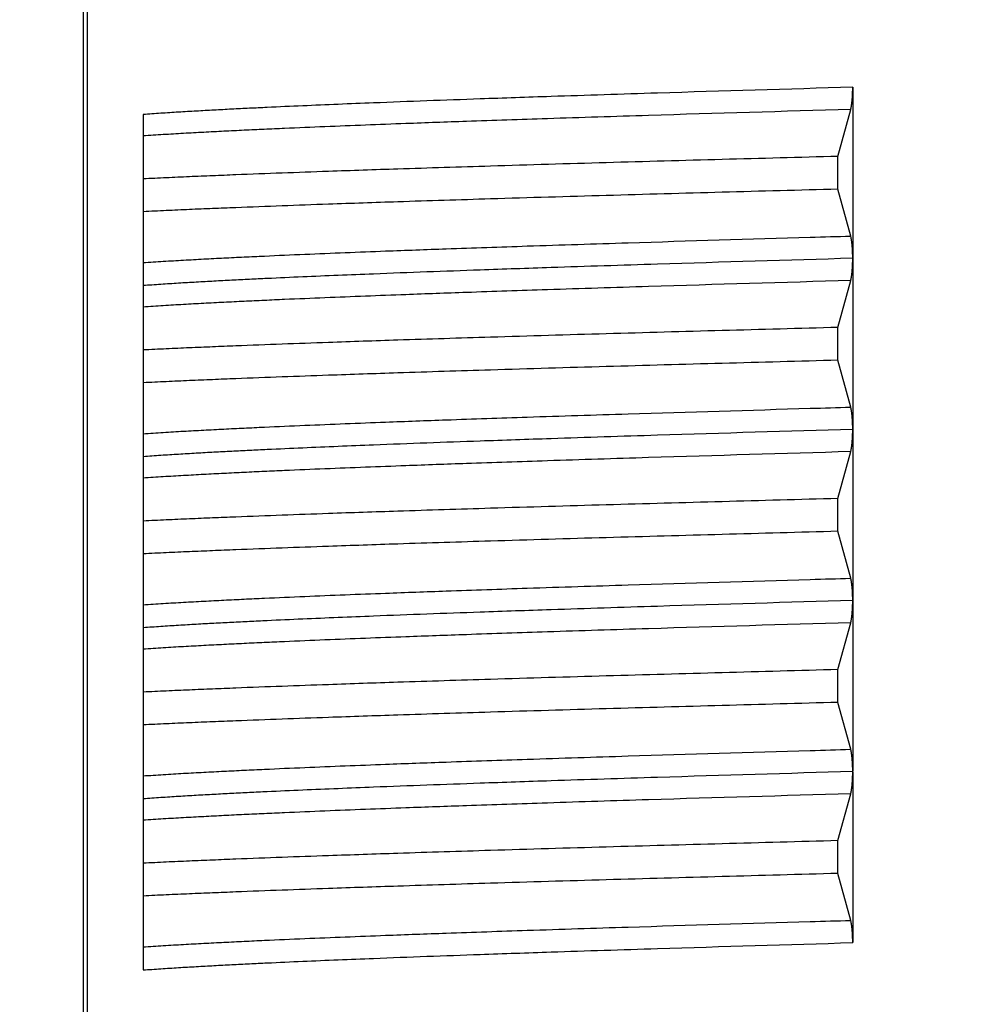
# Model space of a CAD drawing. Header units: millimetres. Extents: x 0 to 840, y 0 to 594.
# Tile 63 of 148: x 341.38 to 346.98, y 354.73 to 360.49. Entities that reach past the tile are written whole.
import ezdxf

# ---------------------------------------------------------------- set-up
doc = ezdxf.new("R2010")
doc.units = ezdxf.units.MM
doc.header["$LTSCALE"] = 0.36378
doc.layers.add('NoLayerName_001', color=7, linetype='Continuous')
doc.styles.get("Standard").update_dxf_attribs({"font": 'txt', "bigfont": 'extfont2'})
doc.dimstyles.get("Standard").update_dxf_attribs({"dimtxt": 2.5, "dimasz": 2.5, "dimexe": 1, "dimexo": 1, "dimtad": 1, "dimdec": 3, "dimzin": 0, "dimdsep": 46, "dimtxsty": 'Standard', "dimcen": 2.5, "dimadec": 3, "dimazin": 0, "dimtfac": 0.75, "dimtdec": 3, "dimtmove": 0, "dimatfit": 3, "dimfxl": 1, "dimarcsym": 0})

# ---------------------------------------------------------------- blocks, each defined once
blk = doc.blocks.new('_OPEN30')
at = {"color": 0, "linetype": 'ByBlock', "lineweight": -2}
for p, q in [((-1, 0.267949), (0, 0)), ((0, 0), (-1, -0.267949)), ((0, 0), (-1, 0))]:
    blk.add_line(p, q, dxfattribs=at)
blk = doc.blocks.new('*D71')
at = {"layer": 'Defpoints', "color": 0}
for p in [(489.1971, 408.2908), (489.1971, 338.419), (333.0971, 336.611)]:
    blk.add_point(p, dxfattribs=at)
at = {"layer": 'NoLayerName_001', "color": 0, "linetype": 'Continuous', "lineweight": 13}
for p, q in [((333.0971, 338.611), (333.0971, 410.2908)), ((489.1971, 340.419), (489.1971, 410.2908)), ((336.0971, 408.2908), (486.1971, 408.2908))]:
    blk.add_line(p, q, dxfattribs=at)
at = {"layer": 'NoLayerName_001', "color": 0, "lineweight": 13, "xscale": 3, "yscale": 3, "zscale": 3, "rotation": 180}
blk.add_blockref('_OPEN30', (333.0971, 408.2908), dxfattribs=at)
at = {"layer": 'NoLayerName_001', "color": 0, "lineweight": 13, "xscale": 3, "yscale": 3, "zscale": 3}
blk.add_blockref('_OPEN30', (489.1971, 408.2908), dxfattribs=at)
at = {"layer": 'NoLayerName_001', "color": 0, "lineweight": 13, "insert": (411.1471, 413.7908), "char_height": 7, "attachment_point": 5}
blk.add_mtext('\\W0.8000;ＬＬ', dxfattribs=at)
blk = doc.blocks.new('*D72')
at = {"layer": 'Defpoints', "color": 0}
for p in [(333.0971, 420.1604), (333.0971, 336.611), (529.1971, 287.419)]:
    blk.add_point(p, dxfattribs=at)
at = {"layer": 'NoLayerName_001', "color": 0, "linetype": 'Continuous', "lineweight": 13}
for p, q in [((333.0971, 338.611), (333.0971, 422.1604)), ((529.1971, 289.419), (529.1971, 422.1604)), ((526.1971, 420.1604), (336.0971, 420.1604))]:
    blk.add_line(p, q, dxfattribs=at)
at = {"layer": 'NoLayerName_001', "color": 0, "lineweight": 13, "xscale": 3, "yscale": 3, "zscale": 3, "rotation": 180}
blk.add_blockref('_OPEN30', (333.0971, 420.1604), dxfattribs=at)
at = {"layer": 'NoLayerName_001', "color": 0, "lineweight": 13, "xscale": 3, "yscale": 3, "zscale": 3}
blk.add_blockref('_OPEN30', (529.1971, 420.1604), dxfattribs=at)
at = {"layer": 'NoLayerName_001', "color": 0, "lineweight": 13, "insert": (431.1471, 425.6604), "char_height": 7, "attachment_point": 5}
blk.add_mtext('\\W0.8000;Ｌ', dxfattribs=at)

msp = doc.modelspace()

# ---------------------------------------------------------------- linework, layer by layer
at = {"layer": 'NoLayerName_001', "color": 7, "linetype": 'Continuous', "lineweight": 25}
for p, q in [((341.7471, 362.819), (341.7471, 352.2076)), ((346.2445, 360.0941), (346.2445, 359.094)), ((346.1585, 359.6899), (346.2328, 359.9641)), ((342.0971, 359.9342), (342.0971, 354.9341)), ((346.1585, 359.4982), (346.1585, 359.6899)), ((346.2328, 359.224), (346.1585, 359.4982)), ((346.2445, 359.0926), (346.2445, 358.0955)), ((346.1585, 358.6899), (346.2328, 358.9641)), ((346.1585, 358.4982), (346.1585, 358.6899)), ((346.2328, 358.2239), (346.1585, 358.4982)), ((346.2445, 358.0933), (346.2445, 356.0955)), ((346.1585, 357.6899), (346.2328, 357.9641)), ((346.1585, 357.4982), (346.1585, 357.6899)), ((346.2328, 357.224), (346.1585, 357.4982)), ((346.1585, 356.6899), (346.2328, 356.9641)), ((346.1585, 356.4982), (346.1585, 356.6899)), ((346.2328, 356.2239), (346.1585, 356.4982)), ((346.2445, 356.0926), (346.2445, 355.094)), ((346.1585, 355.6899), (346.2328, 355.9641)), ((346.1585, 355.4982), (346.1585, 355.6899)), ((346.2328, 355.2239), (346.1585, 355.4982))]:
    msp.add_line(p, q, dxfattribs=at)
at = {"layer": 'NoLayerName_001', "color": 8, "linetype": 'Continuous', "lineweight": 25}
msp.add_line((341.7695, 362.819), (341.7695, 352.2028), dxfattribs=at)
for points, knots in [([(346.2445, 360.0941), (345.8642, 360.0826), (345.2764, 360.0652), (344.5504, 360.0419), (344.101, 360.0266), (343.7554, 360.0141), (343.4788, 360.0036), (343.2369, 359.9939), (343.0296, 359.9851), (342.8568, 359.9773), (342.7186, 359.9706), (342.615, 359.9655), (342.5113, 359.96), (342.4077, 359.9543), (342.3041, 359.9481), (342.2006, 359.9416), (342.1316, 359.9366), (342.0971, 359.9342)], [0, 0, 0, 0, 1.141446, 1.764054, 2.179126, 2.490429, 2.801733, 3.009269, 3.216805, 3.424341, 3.528109, 3.631877, 3.735645, 3.839414, 3.943183, 4.046952, 4.15072, 4.15072, 4.15072, 4.15072]), ([(346.2328, 359.9641), (345.8388, 359.9523), (345.2478, 359.9352), (344.4992, 359.9114), (344.0265, 359.8955), (343.672, 359.8828), (343.3962, 359.8724), (343.1599, 359.863), (342.963, 359.8547), (342.8055, 359.8476), (342.6874, 359.8421), (342.5693, 359.8363), (342.4512, 359.8302), (342.3331, 359.8237), (342.2151, 359.8169), (342.1364, 359.8116), (342.0971, 359.8091)], [0, 0, 0, 0, 1.182503, 1.773755, 2.246756, 2.601509, 2.838012, 3.074513, 3.311014, 3.429264, 3.547515, 3.665765, 3.784016, 3.902268, 4.020519, 4.138769, 4.138769, 4.138769, 4.138769]), ([(342.0971, 359.0689), (342.1364, 359.0714), (342.2151, 359.0767), (342.3331, 359.0836), (342.4512, 359.09), (342.5693, 359.0961), (342.6874, 359.1019), (342.8449, 359.1093), (343.0418, 359.1179), (343.2781, 359.1276), (343.5538, 359.1383), (343.9083, 359.1512), (344.381, 359.1674), (345.0902, 359.1901), (345.7206, 359.209), (346.154, 359.2217), (346.2328, 359.224)], [0, 0, 0, 0, 0.11825, 0.236502, 0.354753, 0.473004, 0.591255, 0.709505, 0.946006, 1.182507, 1.419009, 1.773762, 2.246764, 2.838016, 3.902269, 4.13877, 4.13877, 4.13877, 4.13877]), ([(346.2445, 359.0941), (345.8642, 359.0826), (345.2764, 359.0652), (344.5504, 359.0419), (344.101, 359.0266), (343.7554, 359.0141), (343.4788, 359.0036), (343.2369, 358.9939), (343.0296, 358.9851), (342.8568, 358.9773), (342.7186, 358.9706), (342.615, 358.9655), (342.5113, 358.96), (342.4077, 358.9543), (342.3041, 358.9481), (342.2006, 358.9416), (342.1316, 358.9366), (342.0971, 358.9342)], [0, 0, 0, 0, 1.141445, 1.764053, 2.179124, 2.490428, 2.801731, 3.009267, 3.216803, 3.424339, 3.528106, 3.631874, 3.735642, 3.839411, 3.943181, 4.04695, 4.150717, 4.150717, 4.150717, 4.150717]), ([(346.2328, 358.9641), (345.8388, 358.9523), (345.2478, 358.9352), (344.4992, 358.9114), (344.0265, 358.8955), (343.672, 358.8828), (343.3962, 358.8724), (343.1599, 358.863), (342.963, 358.8547), (342.8055, 358.8476), (342.6874, 358.8421), (342.5693, 358.8363), (342.4512, 358.8302), (342.3331, 358.8237), (342.2151, 358.8169), (342.1364, 358.8116), (342.0971, 358.8091)], [0, 0, 0, 0, 1.182504, 1.773755, 2.246756, 2.601509, 2.838012, 3.074513, 3.311014, 3.429264, 3.547515, 3.665765, 3.784016, 3.902268, 4.020519, 4.13877, 4.13877, 4.13877, 4.13877]), ([(342.0971, 358.0689), (342.1364, 358.0714), (342.2151, 358.0767), (342.3331, 358.0836), (342.4512, 358.09), (342.5693, 358.0961), (342.6874, 358.1019), (342.8449, 358.1093), (343.0418, 358.1179), (343.2781, 358.1276), (343.5538, 358.1383), (343.9083, 358.1512), (344.381, 358.1674), (345.0902, 358.1901), (345.7206, 358.209), (346.154, 358.2216), (346.2328, 358.224)], [0, 0, 0, 0, 0.11825, 0.236502, 0.354753, 0.473004, 0.591255, 0.709505, 0.946006, 1.182507, 1.419009, 1.773762, 2.246764, 2.838016, 3.902269, 4.13877, 4.13877, 4.13877, 4.13877]), ([(346.2445, 358.0941), (345.8642, 358.0826), (345.2764, 358.0652), (344.5504, 358.0419), (344.101, 358.0266), (343.7554, 358.0141), (343.4788, 358.0036), (343.2369, 357.9939), (343.0296, 357.9851), (342.8568, 357.9773), (342.7186, 357.9706), (342.615, 357.9655), (342.5113, 357.96), (342.4077, 357.9543), (342.3041, 357.9481), (342.2006, 357.9416), (342.1316, 357.9366), (342.0971, 357.9342)], [0, 0, 0, 0, 1.141446, 1.764053, 2.179125, 2.490428, 2.801732, 3.009268, 3.216804, 3.42434, 3.528107, 3.631875, 3.735643, 3.839412, 3.943182, 4.046951, 4.150719, 4.150719, 4.150719, 4.150719]), ([(346.2328, 357.9641), (345.8388, 357.9523), (345.2478, 357.9352), (344.4992, 357.9114), (344.0265, 357.8955), (343.672, 357.8828), (343.3962, 357.8724), (343.1599, 357.863), (342.963, 357.8547), (342.8055, 357.8476), (342.6874, 357.8421), (342.5693, 357.8363), (342.4512, 357.8302), (342.3331, 357.8237), (342.2151, 357.8169), (342.1364, 357.8116), (342.0971, 357.8091)], [0, 0, 0, 0, 1.182503, 1.773755, 2.246756, 2.601509, 2.838011, 3.074513, 3.311014, 3.429264, 3.547514, 3.665765, 3.784016, 3.902267, 4.020519, 4.138769, 4.138769, 4.138769, 4.138769]), ([(342.0971, 357.0689), (342.1364, 357.0714), (342.2151, 357.0767), (342.3331, 357.0836), (342.4512, 357.09), (342.5693, 357.0961), (342.6874, 357.1019), (342.8449, 357.1093), (343.0418, 357.1179), (343.2781, 357.1276), (343.5538, 357.1383), (343.9083, 357.1512), (344.381, 357.1674), (345.0902, 357.1901), (345.7206, 357.209), (346.154, 357.2216), (346.2328, 357.224)], [0, 0, 0, 0, 0.11825, 0.236502, 0.354753, 0.473004, 0.591255, 0.709505, 0.946006, 1.182507, 1.419009, 1.773762, 2.246764, 2.838015, 3.902268, 4.138769, 4.138769, 4.138769, 4.138769]), ([(346.2445, 357.0941), (345.8642, 357.0826), (345.2764, 357.0652), (344.5504, 357.0419), (344.101, 357.0266), (343.7554, 357.0141), (343.4788, 357.0036), (343.2369, 356.9939), (343.0296, 356.9851), (342.8568, 356.9773), (342.7186, 356.9706), (342.615, 356.9655), (342.5113, 356.96), (342.4077, 356.9543), (342.3041, 356.9481), (342.2006, 356.9416), (342.1316, 356.9366), (342.0971, 356.9342)], [0, 0, 0, 0, 1.141445, 1.764053, 2.179125, 2.490428, 2.801731, 3.009267, 3.216803, 3.424339, 3.528107, 3.631874, 3.735642, 3.839411, 3.943181, 4.04695, 4.150718, 4.150718, 4.150718, 4.150718]), ([(346.2328, 356.9641), (345.8388, 356.9523), (345.2478, 356.9352), (344.4992, 356.9114), (344.0265, 356.8955), (343.672, 356.8828), (343.3962, 356.8724), (343.1599, 356.863), (342.963, 356.8547), (342.8055, 356.8476), (342.6874, 356.8421), (342.5693, 356.8363), (342.4512, 356.8302), (342.3331, 356.8237), (342.2151, 356.8169), (342.1364, 356.8116), (342.0971, 356.8091)], [0, 0, 0, 0, 1.182503, 1.773755, 2.246756, 2.601509, 2.838012, 3.074513, 3.311014, 3.429264, 3.547515, 3.665765, 3.784016, 3.902268, 4.020519, 4.13877, 4.13877, 4.13877, 4.13877]), ([(342.0971, 356.0689), (342.1364, 356.0714), (342.2151, 356.0767), (342.3331, 356.0836), (342.4512, 356.09), (342.5693, 356.0961), (342.6874, 356.1019), (342.8449, 356.1093), (343.0418, 356.1179), (343.2781, 356.1276), (343.5538, 356.1383), (343.9083, 356.1512), (344.381, 356.1674), (345.0902, 356.1901), (345.7206, 356.209), (346.154, 356.2216), (346.2328, 356.224)], [0, 0, 0, 0, 0.11825, 0.236502, 0.354753, 0.473004, 0.591255, 0.709505, 0.946006, 1.182507, 1.419009, 1.773762, 2.246764, 2.838016, 3.902269, 4.13877, 4.13877, 4.13877, 4.13877]), ([(346.2445, 356.0941), (345.8642, 356.0826), (345.2764, 356.0652), (344.5504, 356.0419), (344.101, 356.0266), (343.7554, 356.0141), (343.4788, 356.0036), (343.2369, 355.9939), (343.0296, 355.9851), (342.8568, 355.9773), (342.7186, 355.9706), (342.615, 355.9655), (342.5113, 355.96), (342.4077, 355.9543), (342.3041, 355.9481), (342.2006, 355.9416), (342.1316, 355.9366), (342.0971, 355.9342)], [0, 0, 0, 0, 1.141446, 1.764053, 2.179125, 2.490428, 2.801732, 3.009268, 3.216804, 3.42434, 3.528107, 3.631875, 3.735643, 3.839412, 3.943182, 4.046951, 4.150719, 4.150719, 4.150719, 4.150719]), ([(346.2328, 355.9641), (345.8388, 355.9523), (345.2478, 355.9352), (344.4992, 355.9114), (344.0265, 355.8955), (343.672, 355.8828), (343.3962, 355.8724), (343.1599, 355.863), (342.963, 355.8547), (342.8055, 355.8476), (342.6874, 355.8421), (342.5693, 355.8363), (342.4512, 355.8302), (342.3331, 355.8237), (342.2151, 355.8169), (342.1364, 355.8116), (342.0971, 355.8091)], [0, 0, 0, 0, 1.182504, 1.773755, 2.246756, 2.601509, 2.838012, 3.074513, 3.311014, 3.429264, 3.547515, 3.665765, 3.784016, 3.902268, 4.020519, 4.13877, 4.13877, 4.13877, 4.13877]), ([(342.0971, 355.0689), (342.1364, 355.0714), (342.2151, 355.0767), (342.3331, 355.0836), (342.4512, 355.09), (342.5693, 355.0961), (342.6874, 355.1019), (342.8449, 355.1093), (343.0418, 355.1179), (343.2781, 355.1276), (343.5538, 355.1383), (343.9083, 355.1512), (344.381, 355.1674), (345.0902, 355.1901), (345.7206, 355.209), (346.154, 355.2216), (346.2328, 355.224)], [0, 0, 0, 0, 0.11825, 0.236502, 0.354753, 0.473004, 0.591255, 0.709505, 0.946006, 1.182507, 1.419009, 1.773762, 2.246764, 2.838016, 3.902269, 4.13877, 4.13877, 4.13877, 4.13877]), ([(342.0971, 354.9341), (342.1316, 354.9365), (342.2006, 354.9415), (342.3041, 354.948), (342.4077, 354.9541), (342.5113, 354.9599), (342.615, 354.9653), (342.7186, 354.9705), (342.8568, 354.9772), (343.0296, 354.985), (343.2369, 354.9938), (343.4788, 355.0035), (343.7554, 355.014), (344.101, 355.0265), (344.5504, 355.0418), (345.2764, 355.0651), (345.8642, 355.0825), (346.2445, 355.094)], [0, 0, 0, 0, 0.103768, 0.207537, 0.311306, 0.415075, 0.518843, 0.622611, 0.726379, 0.933915, 1.141451, 1.348987, 1.66029, 1.971594, 2.386665, 3.009273, 4.150719, 4.150719, 4.150719, 4.150719])]:
    msp.add_open_spline(points, degree=3, knots=knots, dxfattribs=at)
at = {"layer": 'NoLayerName_001', "color": 7, "linetype": 'Continuous', "lineweight": 25}
for points, knots in [([(346.2328, 359.9641), (346.2332, 359.9658), (346.2341, 359.9692), (346.2352, 359.9743), (346.2362, 359.9794), (346.2371, 359.9846), (346.2379, 359.9898), (346.2387, 359.9949), (346.2393, 360.0001), (346.24, 360.0053), (346.2405, 360.0105), (346.241, 360.0157), (346.2415, 360.0209), (346.242, 360.0261), (346.2424, 360.0314), (346.2427, 360.0366), (346.2431, 360.0418), (346.2433, 360.047), (346.2436, 360.0523), (346.2438, 360.0575), (346.244, 360.0627), (346.2442, 360.0679), (346.2443, 360.0732), (346.2444, 360.0784), (346.2444, 360.0836), (346.2445, 360.0889), (346.2445, 360.0923), (346.2445, 360.0941)], [0, 0, 0, 0, 0.0052295, 0.0104603, 0.0156935, 0.0209284, 0.0261628, 0.0313951, 0.0366261, 0.0418562, 0.0470861, 0.052316, 0.0575461, 0.0627766, 0.0680074, 0.0732387, 0.0784703, 0.0837022, 0.0889345, 0.0941669, 0.0993995, 0.1046321, 0.1098646, 0.1150969, 0.1203287, 0.1255599, 0.1307902, 0.1307902, 0.1307902, 0.1307902]), ([(346.1585, 359.6899), (345.7071, 359.6774), (345.0301, 359.6594), (344.1726, 359.6341), (343.6311, 359.6171), (343.2249, 359.6034), (342.9091, 359.592), (342.6835, 359.5835), (342.503, 359.5762), (342.3677, 359.5705), (342.2324, 359.5645), (342.1422, 359.5602), (342.0971, 359.5581)], [0, 0, 0, 0, 1.354528, 2.031793, 2.573604, 2.979962, 3.250869, 3.521777, 3.657231, 3.792684, 3.928137, 4.06359, 4.06359, 4.06359, 4.06359]), ([(346.1585, 359.4982), (345.7071, 359.4857), (345.0301, 359.4677), (344.1726, 359.4424), (343.6311, 359.4254), (343.2249, 359.4117), (342.9091, 359.4003), (342.6835, 359.3917), (342.503, 359.3845), (342.3677, 359.3788), (342.2324, 359.3728), (342.1422, 359.3685), (342.0971, 359.3664)], [0, 0, 0, 0, 1.354528, 2.031793, 2.573604, 2.979962, 3.250869, 3.521777, 3.657231, 3.792684, 3.928137, 4.06359, 4.06359, 4.06359, 4.06359]), ([(346.2445, 359.094), (346.2445, 359.0957), (346.2445, 359.0992), (346.2444, 359.1044), (346.2444, 359.1097), (346.2443, 359.1149), (346.2442, 359.1201), (346.244, 359.1254), (346.2438, 359.1306), (346.2436, 359.1358), (346.2433, 359.1411), (346.2431, 359.1463), (346.2427, 359.1515), (346.2424, 359.1567), (346.242, 359.1619), (346.2415, 359.1671), (346.241, 359.1724), (346.2405, 359.1776), (346.24, 359.1828), (346.2393, 359.188), (346.2387, 359.1931), (346.2379, 359.1983), (346.2371, 359.2035), (346.2362, 359.2086), (346.2352, 359.2138), (346.2341, 359.2189), (346.2332, 359.2223), (346.2328, 359.224)], [0, 0, 0, 0, 0.0052304, 0.0104616, 0.0156934, 0.0209256, 0.0261581, 0.0313907, 0.0366233, 0.0418558, 0.047088, 0.05232, 0.0575515, 0.0627828, 0.0680136, 0.0732441, 0.0784742, 0.0837041, 0.0889339, 0.0941641, 0.099395, 0.1046274, 0.1098617, 0.1150966, 0.1203299, 0.1255607, 0.1307902, 0.1307902, 0.1307902, 0.1307902]), ([(346.2328, 358.9641), (346.2332, 358.9658), (346.2341, 358.9691), (346.2352, 358.9742), (346.2362, 358.9793), (346.2371, 358.9844), (346.2379, 358.9895), (346.2386, 358.9946), (346.2393, 358.9997), (346.2399, 359.0049), (346.2405, 359.01), (346.241, 359.0151), (346.2415, 359.0203), (346.2419, 359.0254), (346.2423, 359.0306), (346.2427, 359.0358), (346.243, 359.0409), (346.2433, 359.0461), (346.2436, 359.0513), (346.2438, 359.0564), (346.244, 359.0616), (346.2441, 359.0668), (346.2443, 359.0719), (346.2444, 359.0771), (346.2444, 359.0823), (346.2445, 359.0874), (346.2445, 359.0909), (346.2445, 359.0926)], [0, 0, 0, 0, 0.0051696, 0.0103405, 0.0155137, 0.0206885, 0.0258628, 0.0310351, 0.036206, 0.0413761, 0.0465461, 0.0517161, 0.0568864, 0.0620571, 0.0672282, 0.0723996, 0.0775714, 0.0827435, 0.0879158, 0.0930884, 0.098261, 0.1034337, 0.1086061, 0.1137784, 0.1189501, 0.1241213, 0.1292917, 0.1292917, 0.1292917, 0.1292917]), ([(346.1585, 358.6899), (345.7071, 358.6774), (345.0301, 358.6594), (344.1726, 358.6341), (343.6311, 358.6171), (343.2249, 358.6034), (342.9091, 358.592), (342.6835, 358.5835), (342.503, 358.5762), (342.3677, 358.5705), (342.2324, 358.5645), (342.1422, 358.5602), (342.0971, 358.5581)], [0, 0, 0, 0, 1.354528, 2.031793, 2.573604, 2.979962, 3.250869, 3.521777, 3.657231, 3.792684, 3.928137, 4.06359, 4.06359, 4.06359, 4.06359]), ([(346.1585, 358.4982), (345.7071, 358.4857), (345.0301, 358.4677), (344.1726, 358.4424), (343.6311, 358.4254), (343.2249, 358.4117), (342.9091, 358.4003), (342.6835, 358.3917), (342.503, 358.3845), (342.3677, 358.3788), (342.2324, 358.3728), (342.1422, 358.3685), (342.0971, 358.3664)], [0, 0, 0, 0, 1.354528, 2.031793, 2.573604, 2.979962, 3.250869, 3.521777, 3.657231, 3.792684, 3.928137, 4.06359, 4.06359, 4.06359, 4.06359]), ([(346.2445, 358.0955), (346.2445, 358.0972), (346.2445, 358.1006), (346.2444, 358.1058), (346.2444, 358.111), (346.2443, 358.1161), (346.2441, 358.1213), (346.244, 358.1265), (346.2438, 358.1317), (346.2436, 358.1368), (346.2433, 358.142), (346.243, 358.1472), (346.2427, 358.1523), (346.2423, 358.1575), (346.2419, 358.1626), (346.2415, 358.1678), (346.241, 358.1729), (346.2405, 358.1781), (346.2399, 358.1832), (346.2393, 358.1883), (346.2386, 358.1935), (346.2379, 358.1986), (346.2371, 358.2037), (346.2362, 358.2088), (346.2352, 358.2139), (346.2341, 358.2189), (346.2332, 358.2223), (346.2328, 358.2239)], [0, 0, 0, 0, 0.0051704, 0.0103415, 0.0155133, 0.0206855, 0.0258579, 0.0310305, 0.0362031, 0.0413756, 0.046548, 0.05172, 0.0568918, 0.0620632, 0.0672342, 0.0724048, 0.0775751, 0.0827451, 0.087915, 0.0930851, 0.098256, 0.1034283, 0.1086025, 0.1137773, 0.1189505, 0.1241214, 0.1292909, 0.1292909, 0.1292909, 0.1292909]), ([(346.2328, 357.9641), (346.2332, 357.9658), (346.2341, 357.9692), (346.2352, 357.9742), (346.2362, 357.9793), (346.2371, 357.9845), (346.2379, 357.9896), (346.2386, 357.9948), (346.2393, 357.9999), (346.2399, 358.0051), (346.2405, 358.0102), (346.241, 358.0154), (346.2415, 358.0206), (346.2419, 358.0258), (346.2423, 358.0309), (346.2427, 358.0361), (346.243, 358.0413), (346.2433, 358.0465), (346.2436, 358.0517), (346.2438, 358.0569), (346.244, 358.0621), (346.2442, 358.0673), (346.2443, 358.0725), (346.2444, 358.0777), (346.2444, 358.0829), (346.2445, 358.0881), (346.2445, 358.0915), (346.2445, 358.0933)], [0, 0, 0, 0, 0.0051963, 0.010394, 0.015594, 0.0207957, 0.0259968, 0.031196, 0.0363937, 0.0415906, 0.0467873, 0.0519841, 0.0571812, 0.0623786, 0.0675764, 0.0727745, 0.077973, 0.0831719, 0.088371, 0.0935703, 0.0987697, 0.1039692, 0.1091685, 0.1143675, 0.1195661, 0.1247641, 0.1299613, 0.1299613, 0.1299613, 0.1299613]), ([(346.1585, 357.6899), (345.7071, 357.6774), (345.0301, 357.6594), (344.1726, 357.6341), (343.6311, 357.6171), (343.2249, 357.6034), (342.9091, 357.592), (342.6835, 357.5835), (342.503, 357.5762), (342.3677, 357.5705), (342.2324, 357.5645), (342.1422, 357.5602), (342.0971, 357.5581)], [0, 0, 0, 0, 1.354528, 2.031793, 2.573604, 2.979962, 3.250869, 3.521777, 3.657231, 3.792684, 3.928137, 4.06359, 4.06359, 4.06359, 4.06359]), ([(346.1585, 357.4982), (345.7071, 357.4857), (345.0301, 357.4677), (344.1726, 357.4424), (343.6311, 357.4254), (343.2249, 357.4117), (342.9091, 357.4003), (342.6835, 357.3917), (342.503, 357.3845), (342.3677, 357.3788), (342.2324, 357.3728), (342.1422, 357.3685), (342.0971, 357.3664)], [0, 0, 0, 0, 1.354528, 2.031793, 2.573604, 2.979962, 3.250869, 3.521777, 3.657231, 3.792684, 3.928137, 4.06359, 4.06359, 4.06359, 4.06359]), ([(346.2445, 357.0934), (346.2445, 357.0952), (346.2445, 357.0987), (346.2444, 357.1039), (346.2444, 357.1092), (346.2443, 357.1144), (346.2442, 357.1197), (346.244, 357.1249), (346.2438, 357.1302), (346.2436, 357.1354), (346.2434, 357.1407), (346.2431, 357.1459), (346.2427, 357.1512), (346.2424, 357.1564), (346.242, 357.1617), (346.2415, 357.1669), (346.2411, 357.1721), (346.2405, 357.1774), (346.24, 357.1826), (346.2394, 357.1878), (346.2387, 357.193), (346.2379, 357.1982), (346.2371, 357.2034), (346.2362, 357.2086), (346.2352, 357.2137), (346.2341, 357.2189), (346.2332, 357.2223), (346.2328, 357.224)], [0, 0, 0, 0, 0.0052534, 0.0105076, 0.0157624, 0.0210177, 0.0262732, 0.0315288, 0.0367844, 0.0420399, 0.0472951, 0.05255, 0.0578045, 0.0630587, 0.0683124, 0.0735658, 0.0788189, 0.0840718, 0.0893246, 0.0945777, 0.0998317, 0.1050871, 0.1103445, 0.1156025, 0.1208587, 0.1261125, 0.131365, 0.131365, 0.131365, 0.131365]), ([(346.2328, 356.9641), (346.2332, 356.9658), (346.2341, 356.9691), (346.2352, 356.9742), (346.2362, 356.9793), (346.2371, 356.9844), (346.2379, 356.9895), (346.2386, 356.9946), (346.2393, 356.9998), (346.2399, 357.0049), (346.2405, 357.01), (346.241, 357.0152), (346.2415, 357.0203), (346.2419, 357.0255), (346.2423, 357.0307), (346.2427, 357.0358), (346.243, 357.041), (346.2433, 357.0462), (346.2436, 357.0513), (346.2438, 357.0565), (346.244, 357.0617), (346.2441, 357.0668), (346.2443, 357.072), (346.2444, 357.0772), (346.2444, 357.0824), (346.2445, 357.0875), (346.2445, 357.091), (346.2445, 357.0927)], [0, 0, 0, 0, 0.0051738, 0.0103489, 0.0155264, 0.0207055, 0.025884, 0.0310606, 0.0362357, 0.0414101, 0.0465843, 0.0517586, 0.0569331, 0.062108, 0.0672833, 0.072459, 0.077635, 0.0828113, 0.0879879, 0.0931647, 0.0983416, 0.1035185, 0.1086952, 0.1138717, 0.1190477, 0.1242231, 0.1293978, 0.1293978, 0.1293978, 0.1293978]), ([(346.1585, 356.6899), (345.7071, 356.6774), (345.0301, 356.6594), (344.1726, 356.6341), (343.6311, 356.6171), (343.2249, 356.6034), (342.9091, 356.592), (342.6835, 356.5835), (342.503, 356.5762), (342.3677, 356.5705), (342.2324, 356.5645), (342.1422, 356.5602), (342.0971, 356.5581)], [0, 0, 0, 0, 1.354528, 2.031793, 2.573604, 2.979962, 3.250869, 3.521777, 3.657231, 3.792684, 3.928137, 4.06359, 4.06359, 4.06359, 4.06359]), ([(346.1585, 356.4982), (345.7071, 356.4857), (345.0301, 356.4677), (344.1726, 356.4424), (343.6311, 356.4254), (343.2249, 356.4117), (342.9091, 356.4003), (342.6835, 356.3917), (342.503, 356.3845), (342.3677, 356.3788), (342.2324, 356.3728), (342.1422, 356.3685), (342.0971, 356.3664)], [0, 0, 0, 0, 1.354528, 2.031793, 2.573604, 2.979962, 3.250869, 3.521777, 3.657231, 3.792684, 3.928137, 4.06359, 4.06359, 4.06359, 4.06359]), ([(346.2445, 356.0955), (346.2445, 356.0972), (346.2445, 356.1006), (346.2444, 356.1058), (346.2444, 356.111), (346.2443, 356.1161), (346.2441, 356.1213), (346.244, 356.1265), (346.2438, 356.1317), (346.2436, 356.1368), (346.2433, 356.142), (346.243, 356.1472), (346.2427, 356.1523), (346.2423, 356.1575), (346.2419, 356.1626), (346.2415, 356.1678), (346.241, 356.1729), (346.2405, 356.1781), (346.2399, 356.1832), (346.2393, 356.1883), (346.2386, 356.1935), (346.2379, 356.1986), (346.2371, 356.2037), (346.2362, 356.2088), (346.2352, 356.2139), (346.2341, 356.2189), (346.2332, 356.2223), (346.2328, 356.2239)], [0, 0, 0, 0, 0.0051704, 0.0103415, 0.0155133, 0.0206854, 0.0258579, 0.0310305, 0.0362031, 0.0413756, 0.0465479, 0.0517199, 0.0568917, 0.0620631, 0.0672341, 0.0724047, 0.077575, 0.0827449, 0.0879148, 0.093085, 0.0982558, 0.1034281, 0.1086023, 0.1137771, 0.1189503, 0.1241212, 0.1292907, 0.1292907, 0.1292907, 0.1292907]), ([(346.2328, 355.9641), (346.2332, 355.9658), (346.2341, 355.9691), (346.2352, 355.9742), (346.2362, 355.9793), (346.2371, 355.9844), (346.2379, 355.9895), (346.2386, 355.9946), (346.2393, 355.9997), (346.2399, 356.0049), (346.2405, 356.01), (346.241, 356.0151), (346.2415, 356.0203), (346.2419, 356.0254), (346.2423, 356.0306), (346.2427, 356.0358), (346.243, 356.0409), (346.2433, 356.0461), (346.2436, 356.0513), (346.2438, 356.0564), (346.244, 356.0616), (346.2441, 356.0668), (346.2443, 356.0719), (346.2444, 356.0771), (346.2444, 356.0823), (346.2445, 356.0874), (346.2445, 356.0909), (346.2445, 356.0926)], [0, 0, 0, 0, 0.0051694, 0.01034, 0.0155131, 0.0206877, 0.0258618, 0.0310338, 0.0362045, 0.0413745, 0.0465442, 0.051714, 0.0568841, 0.0620546, 0.0672255, 0.0723967, 0.0775683, 0.0827402, 0.0879123, 0.0930847, 0.0982571, 0.1034295, 0.1086018, 0.1137738, 0.1189454, 0.1241164, 0.1292866, 0.1292866, 0.1292866, 0.1292866]), ([(346.1585, 355.6899), (345.7071, 355.6774), (345.0301, 355.6594), (344.1726, 355.6341), (343.6311, 355.6171), (343.2249, 355.6034), (342.9091, 355.592), (342.6835, 355.5835), (342.503, 355.5762), (342.3677, 355.5705), (342.2324, 355.5645), (342.1422, 355.5602), (342.0971, 355.5581)], [0, 0, 0, 0, 1.354528, 2.031793, 2.573604, 2.979962, 3.250869, 3.521777, 3.657231, 3.792684, 3.928137, 4.06359, 4.06359, 4.06359, 4.06359]), ([(346.1585, 355.4982), (345.7071, 355.4857), (345.0301, 355.4677), (344.1726, 355.4424), (343.6311, 355.4254), (343.2249, 355.4117), (342.9091, 355.4003), (342.6835, 355.3917), (342.503, 355.3845), (342.3677, 355.3788), (342.2324, 355.3728), (342.1422, 355.3685), (342.0971, 355.3664)], [0, 0, 0, 0, 1.354528, 2.031793, 2.573604, 2.979962, 3.250869, 3.521777, 3.657231, 3.792684, 3.928137, 4.06359, 4.06359, 4.06359, 4.06359]), ([(346.2445, 355.094), (346.2445, 355.0957), (346.2445, 355.0992), (346.2444, 355.1044), (346.2444, 355.1097), (346.2443, 355.1149), (346.2442, 355.1201), (346.244, 355.1254), (346.2438, 355.1306), (346.2436, 355.1358), (346.2433, 355.141), (346.2431, 355.1463), (346.2427, 355.1515), (346.2424, 355.1567), (346.242, 355.1619), (346.2415, 355.1671), (346.241, 355.1723), (346.2405, 355.1775), (346.24, 355.1827), (346.2393, 355.1879), (346.2387, 355.1931), (346.2379, 355.1983), (346.2371, 355.2035), (346.2362, 355.2086), (346.2352, 355.2138), (346.2341, 355.2189), (346.2332, 355.2222), (346.2328, 355.2239)], [0, 0, 0, 0, 0.0052295, 0.0104598, 0.0156907, 0.0209221, 0.0261537, 0.0313854, 0.0366172, 0.0418487, 0.0470801, 0.0523112, 0.0575419, 0.0627722, 0.0680022, 0.0732318, 0.078461, 0.0836901, 0.088919, 0.0941483, 0.0993783, 0.1046098, 0.1098433, 0.1150773, 0.1203097, 0.1255396, 0.1307682, 0.1307682, 0.1307682, 0.1307682])]:
    msp.add_open_spline(points, degree=3, knots=knots, dxfattribs=at)

# ---------------------------------------------------------------- dimensions: what is measured, and where the dimension line sits
at = {"layer": 'NoLayerName_001', "color": 3, "linetype": 'Continuous', "lineweight": 13}
dim = msp.add_linear_dim(base=(333.0971, 420.1604), p1=(529.1971, 287.419), p2=(333.0971, 336.611), angle=180, text='\\W0.8000;Ｌ', dimstyle='Standard', override={"dimtxt": 7, "dimasz": 3, "dimexe": 2, "dimexo": 2, "dimgap": 2, "dimzin": 8, "dimblk": 'OPEN30', "dimclrd": 0, "dimclre": 0, "dimclrt": 0, "dimtp": 0, "dimtm": 0, "dimlwd": 13, "dimlwe": 13}, dxfattribs=at)
dim.commit()
dim.dimension.update_dxf_attribs({"geometry": '*D72', "text_midpoint": (431.1471, 420.1604), "dimtype": 160})
dim = msp.add_linear_dim(base=(489.1971, 408.2908), p1=(333.0971, 336.611), p2=(489.1971, 338.419), text='\\W0.8000;ＬＬ', dimstyle='Standard', override={"dimtxt": 7, "dimasz": 3, "dimexe": 2, "dimexo": 2, "dimgap": 2, "dimzin": 8, "dimblk": 'OPEN30', "dimclrd": 0, "dimclre": 0, "dimclrt": 0, "dimtp": 0, "dimtm": 0, "dimlwd": 13, "dimlwe": 13}, dxfattribs=at)
dim.commit()
dim.dimension.update_dxf_attribs({"geometry": '*D71', "text_midpoint": (411.1471, 408.2908), "dimtype": 160})

doc.saveas('drawing.dxf')
